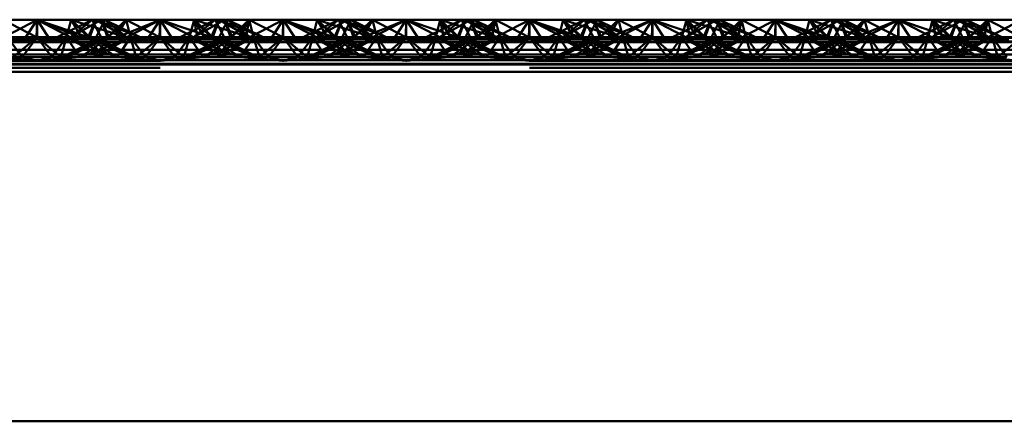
# Paper-space layout 'Layout1' of a CAD drawing. Extents: x -2 to 1033, y -36 to 596.
# Tile 142 of 256: x 372.971 to 374.971, y 411.269 to 412.085. Entities that reach past the tile are written whole.
import ezdxf

# ---------------------------------------------------------------- set-up
doc = ezdxf.new("R2010")
doc.units = 0
doc.linetypes.add('ACAD_ISO02W100', pattern=[15, 12, -3])
doc.layers.add('SS_ZEBRIKY', color=24, linetype='CONTINUOUS', lineweight=50)

psp = doc.layouts.get("Layout1")

# ---------------------------------------------------------------- linework, layer by layer
at = {"layer": 'SS_ZEBRIKY', "color": 7, "linetype": 'Continuous', "ltscale": 0.25}
for p, q in [((372.9296, 412.0448), (373.0063, 412.0848)), ((373.0063, 412.0848), (372.9374, 412.0848)), ((372.9803, 412.0448), (373.0063, 412.0848)), ((373.0324, 412.0448), (373.0063, 412.0848)), ((373.0063, 412.0848), (373.083, 412.0448)), ((373.0063, 412.0848), (373.0966, 412.0482)), ((373.0753, 412.0848), (373.0063, 412.0848)), ((373.0753, 412.0848), (373.0966, 412.0482)), ((373.0753, 412.0848), (373.1134, 412.049)), ((373.1258, 412.0848), (373.0753, 412.0848)), ((373.1258, 412.0848), (373.1134, 412.049)), ((373.1258, 412.0848), (373.1889, 412.049)), ((373.1442, 412.0848), (373.1258, 412.0848)), ((373.1442, 412.0848), (373.1889, 412.049)), ((373.2158, 412.049), (373.1442, 412.0848)), ((373.1874, 412.0848), (373.1442, 412.0848)), ((373.1874, 412.0848), (373.1728, 412.0705)), ((373.2553, 412.049), (373.1874, 412.0848)), ((373.2563, 412.0848), (373.1874, 412.0848)), ((373.2553, 412.049), (373.2563, 412.0848)), ((373.2563, 412.0848), (373.3226, 412.0619)), ((373.3253, 412.0848), (373.2563, 412.0848)), ((373.3684, 412.0848), (373.2969, 412.049)), ((373.3869, 412.0848), (373.3243, 412.049)), ((373.3243, 412.049), (373.3684, 412.0848)), ((373.3253, 412.0848), (373.3393, 412.0703)), ((373.3253, 412.0848), (373.3516, 412.0764)), ((373.3684, 412.0848), (373.3253, 412.0848)), ((373.3869, 412.0848), (373.3684, 412.0848)), ((373.3993, 412.049), (373.3869, 412.0848)), ((373.4374, 412.0848), (373.3869, 412.0848)), ((373.3993, 412.049), (373.4374, 412.0848)), ((373.4161, 412.0482), (373.4374, 412.0848)), ((373.4296, 412.0448), (373.5063, 412.0848)), ((373.4296, 412.0448), (373.4374, 412.0848)), ((373.5063, 412.0848), (373.4374, 412.0848)), ((373.5063, 412.0848), (373.4803, 412.0448)), ((373.5324, 412.0448), (373.5063, 412.0848)), ((373.5063, 412.0848), (373.583, 412.0448)), ((373.5063, 412.0848), (373.5966, 412.0482)), ((373.5753, 412.0848), (373.5063, 412.0848)), ((373.5753, 412.0848), (373.5966, 412.0482)), ((373.5753, 412.0848), (373.6134, 412.049)), ((373.6258, 412.0848), (373.5753, 412.0848)), ((373.6258, 412.0848), (373.6134, 412.049)), ((373.6258, 412.0848), (373.6889, 412.049)), ((373.6442, 412.0848), (373.6258, 412.0848)), ((373.6442, 412.0848), (373.6889, 412.049)), ((373.7158, 412.049), (373.6442, 412.0848)), ((373.6874, 412.0848), (373.6442, 412.0848)), ((373.6874, 412.0848), (373.6728, 412.0705)), ((373.7553, 412.049), (373.6874, 412.0848)), ((373.7563, 412.0848), (373.6874, 412.0848)), ((373.7553, 412.049), (373.7563, 412.0848)), ((373.7563, 412.0848), (373.8226, 412.0619)), ((373.8253, 412.0848), (373.7563, 412.0848)), ((373.8684, 412.0848), (373.7969, 412.049)), ((373.8869, 412.0848), (373.8243, 412.049)), ((373.8243, 412.049), (373.8684, 412.0848)), ((373.8253, 412.0848), (373.8393, 412.0703)), ((373.8253, 412.0848), (373.8516, 412.0764)), ((373.8684, 412.0848), (373.8253, 412.0848)), ((373.8869, 412.0848), (373.8684, 412.0848)), ((373.8993, 412.049), (373.8869, 412.0848)), ((373.9374, 412.0848), (373.8869, 412.0848)), ((373.8993, 412.049), (373.9374, 412.0848)), ((373.9161, 412.0482), (373.9374, 412.0848)), ((373.9296, 412.0448), (374.0063, 412.0848)), ((373.9374, 412.0848), (373.9296, 412.0448)), ((374.0063, 412.0848), (373.9374, 412.0848)), ((374.0063, 412.0848), (373.9803, 412.0448)), ((374.0324, 412.0448), (374.0063, 412.0848)), ((374.0063, 412.0848), (374.083, 412.0448)), ((374.0063, 412.0848), (374.0966, 412.0482)), ((374.0753, 412.0848), (374.0063, 412.0848)), ((374.0753, 412.0848), (374.0966, 412.0482)), ((374.0753, 412.0848), (374.1134, 412.049)), ((374.1258, 412.0848), (374.0753, 412.0848)), ((374.1258, 412.0848), (374.1134, 412.049)), ((374.1258, 412.0848), (374.1889, 412.049)), ((374.1442, 412.0848), (374.1258, 412.0848)), ((374.1442, 412.0848), (374.1889, 412.049)), ((374.2158, 412.049), (374.1442, 412.0848)), ((374.1874, 412.0848), (374.1442, 412.0848)), ((374.1728, 412.0705), (374.1874, 412.0848)), ((374.1874, 412.0848), (374.2553, 412.049)), ((374.2563, 412.0848), (374.1874, 412.0848)), ((374.2553, 412.049), (374.2563, 412.0848)), ((374.2563, 412.0848), (374.3226, 412.0619)), ((374.3253, 412.0848), (374.2563, 412.0848)), ((374.3684, 412.0848), (374.2969, 412.049)), ((374.3869, 412.0848), (374.3243, 412.049)), ((374.3243, 412.049), (374.3684, 412.0848)), ((374.3253, 412.0848), (374.3393, 412.0703)), ((374.3253, 412.0848), (374.3516, 412.0764)), ((374.3684, 412.0848), (374.3253, 412.0848)), ((374.3869, 412.0848), (374.3684, 412.0848)), ((374.3993, 412.049), (374.3869, 412.0848)), ((374.4374, 412.0848), (374.3869, 412.0848)), ((374.3993, 412.049), (374.4374, 412.0848)), ((374.4161, 412.0482), (374.4374, 412.0848)), ((374.4296, 412.0448), (374.5063, 412.0848)), ((374.4296, 412.0448), (374.4374, 412.0848)), ((374.5063, 412.0848), (374.4374, 412.0848)), ((374.5063, 412.0848), (374.4803, 412.0448)), ((374.5324, 412.0448), (374.5063, 412.0848)), ((374.5063, 412.0848), (374.583, 412.0448)), ((374.5063, 412.0848), (374.5966, 412.0482)), ((374.5753, 412.0848), (374.5063, 412.0848)), ((374.5753, 412.0848), (374.5966, 412.0482)), ((374.5753, 412.0848), (374.6134, 412.049)), ((374.6258, 412.0848), (374.5753, 412.0848)), ((374.6258, 412.0848), (374.6134, 412.049)), ((374.6258, 412.0848), (374.6889, 412.049)), ((374.6442, 412.0848), (374.6258, 412.0848)), ((374.6442, 412.0848), (374.6889, 412.049)), ((374.7158, 412.049), (374.6442, 412.0848)), ((374.6874, 412.0848), (374.6442, 412.0848)), ((374.6728, 412.0705), (374.6874, 412.0848)), ((374.6874, 412.0848), (374.7553, 412.049)), ((374.7563, 412.0848), (374.6874, 412.0848)), ((374.7553, 412.049), (374.7563, 412.0848)), ((374.7563, 412.0848), (374.8226, 412.0619)), ((374.8253, 412.0848), (374.7563, 412.0848)), ((374.8684, 412.0848), (374.7969, 412.049)), ((374.8869, 412.0848), (374.8243, 412.049)), ((374.8243, 412.049), (374.8684, 412.0848)), ((374.8253, 412.0848), (374.8393, 412.0703)), ((374.8253, 412.0848), (374.8516, 412.0764)), ((374.8684, 412.0848), (374.8253, 412.0848)), ((374.8869, 412.0848), (374.8684, 412.0848)), ((374.8993, 412.049), (374.8869, 412.0848)), ((374.9374, 412.0848), (374.8869, 412.0848)), ((374.8993, 412.049), (374.9374, 412.0848)), ((374.9161, 412.0482), (374.9374, 412.0848)), ((374.9296, 412.0448), (375.0063, 412.0848)), ((374.9296, 412.0448), (374.9374, 412.0848)), ((375.0063, 412.0848), (374.9374, 412.0848)), ((372.9296, 412.0448), (373.0063, 412.0395)), ((372.9296, 412.0448), (372.9803, 412.0448)), ((373.0063, 412.0395), (372.9803, 412.0448)), ((372.9803, 412.0448), (373.0324, 412.0448)), ((373.0063, 412.0395), (373.083, 412.0448)), ((373.0063, 412.0395), (373.0324, 412.0448)), ((373.0324, 412.0448), (373.083, 412.0448)), ((373.083, 412.0448), (373.0966, 412.0482)), ((373.083, 412.0448), (373.4296, 412.0448)), ((373.0966, 412.0482), (373.1134, 412.049)), ((373.0966, 412.0482), (373.4161, 412.0482)), ((373.3993, 412.049), (373.1134, 412.049)), ((373.4161, 412.0482), (373.3993, 412.049)), ((373.4161, 412.0482), (373.4296, 412.0448)), ((373.4296, 412.0448), (373.5063, 412.0395)), ((373.4296, 412.0448), (373.4803, 412.0448)), ((373.4803, 412.0448), (373.5063, 412.0395)), ((373.4803, 412.0448), (373.5324, 412.0448)), ((373.583, 412.0448), (373.5063, 412.0395)), ((373.5063, 412.0395), (373.5324, 412.0448)), ((373.5324, 412.0448), (373.583, 412.0448)), ((373.5966, 412.0482), (373.583, 412.0448)), ((373.583, 412.0448), (373.9296, 412.0448)), ((373.6134, 412.049), (373.5966, 412.0482)), ((373.5966, 412.0482), (373.9161, 412.0482)), ((373.8993, 412.049), (373.6134, 412.049)), ((373.9161, 412.0482), (373.8993, 412.049)), ((373.9161, 412.0482), (373.9296, 412.0448)), ((373.9296, 412.0448), (374.0063, 412.0395)), ((373.9296, 412.0448), (373.9803, 412.0448)), ((373.9803, 412.0448), (374.0063, 412.0395)), ((373.9803, 412.0448), (374.0324, 412.0448)), ((374.0063, 412.0395), (374.083, 412.0448)), ((374.0063, 412.0395), (374.0324, 412.0448)), ((374.0324, 412.0448), (374.083, 412.0448)), ((374.083, 412.0448), (374.0966, 412.0482)), ((374.083, 412.0448), (374.4296, 412.0448)), ((374.0966, 412.0482), (374.1134, 412.049)), ((374.0966, 412.0482), (374.4161, 412.0482)), ((374.3993, 412.049), (374.1134, 412.049)), ((374.4161, 412.0482), (374.3993, 412.049)), ((374.4161, 412.0482), (374.4296, 412.0448)), ((374.4296, 412.0448), (374.5063, 412.0395)), ((374.4296, 412.0448), (374.4803, 412.0448)), ((374.4803, 412.0448), (374.5063, 412.0395)), ((374.4803, 412.0448), (374.5324, 412.0448)), ((374.5063, 412.0395), (374.583, 412.0448)), ((374.5063, 412.0395), (374.5324, 412.0448)), ((374.5324, 412.0448), (374.583, 412.0448)), ((374.583, 412.0448), (374.5966, 412.0482)), ((374.583, 412.0448), (374.9296, 412.0448)), ((374.5966, 412.0482), (374.6134, 412.049)), ((374.5966, 412.0482), (374.9161, 412.0482)), ((374.8993, 412.049), (374.6134, 412.049)), ((374.9161, 412.0482), (374.8993, 412.049)), ((374.9161, 412.0482), (374.9296, 412.0448)), ((374.9296, 412.0448), (375.0063, 412.0395)), ((374.9296, 412.0448), (374.9803, 412.0448)), ((377.0063, 412.0395), (369.0063, 412.0395)), ((369.0063, 412.0239), (377.0063, 412.0239)), ((369.0063, 412.0029), (377.0063, 412.0029)), ((377.0063, 411.979), (369.0063, 411.979)), ((369.0063, 411.269), (377.0063, 411.269))]:
    psp.add_line(p, q, dxfattribs=at)
at = {"layer": 'SS_ZEBRIKY', "color": 3, "linetype": 'ACAD_ISO02W100', "ltscale": 0.25}
for p, q in [((372.9374, 412.0848), (373.0053, 412.049)), ((373.0063, 412.0848), (373.0053, 412.049)), ((373.1099, 412.049), (373.0063, 412.0848)), ((373.0063, 412.0848), (373.0063, 412.049)), ((373.1184, 412.0848), (373.0469, 412.049)), ((373.0663, 412.049), (373.0753, 412.0848)), ((373.1369, 412.0848), (373.0743, 412.049)), ((373.0743, 412.049), (373.1184, 412.0848)), ((373.0748, 412.049), (373.1369, 412.0848)), ((373.0748, 412.049), (373.1184, 412.0848)), ((373.1099, 412.049), (373.0753, 412.0848)), ((373.0753, 412.0848), (373.1869, 412.049)), ((373.1103, 412.049), (373.1258, 412.0848)), ((373.1184, 412.0848), (373.1313, 412.059)), ((373.1869, 412.049), (373.1258, 412.0848)), ((373.2158, 412.049), (373.1258, 412.0848)), ((373.1263, 412.049), (373.1442, 412.0848)), ((373.1493, 412.049), (373.1369, 412.0848)), ((373.1401, 412.0766), (373.1369, 412.0848)), ((373.1403, 412.077), (373.1369, 412.0848)), ((373.1524, 412.049), (373.1369, 412.0848)), ((373.1493, 412.049), (373.1874, 412.0848)), ((373.1661, 412.0482), (373.2563, 412.0848)), ((373.1661, 412.0482), (373.1874, 412.0848)), ((373.1796, 412.0448), (373.2563, 412.0848)), ((373.1963, 412.049), (373.1874, 412.0848)), ((373.1936, 412.0601), (373.1874, 412.0848)), ((373.2563, 412.0848), (373.2303, 412.0448)), ((373.2824, 412.0448), (373.2563, 412.0848)), ((373.2563, 412.0848), (373.333, 412.0448)), ((373.2563, 412.0848), (373.2563, 412.049)), ((373.3253, 412.0848), (373.3163, 412.049)), ((373.3869, 412.0848), (373.3248, 412.049)), ((373.3248, 412.049), (373.3684, 412.0848)), ((373.3253, 412.0848), (373.333, 412.0448)), ((373.3253, 412.0848), (373.3466, 412.0482)), ((373.3253, 412.0848), (373.3634, 412.049)), ((373.3758, 412.0848), (373.3603, 412.049)), ((373.3758, 412.0848), (373.3634, 412.049)), ((373.3684, 412.0848), (373.3863, 412.049)), ((373.3758, 412.0848), (373.3724, 412.077)), ((373.3758, 412.0848), (373.4369, 412.049)), ((373.3758, 412.0848), (373.4389, 412.049)), ((373.3758, 412.0848), (373.4658, 412.049)), ((373.3813, 412.059), (373.3942, 412.0848)), ((373.3869, 412.0848), (373.401, 412.049)), ((373.3869, 412.0848), (373.4024, 412.049)), ((373.4389, 412.049), (373.3942, 412.0848)), ((373.4658, 412.049), (373.3942, 412.0848)), ((373.4374, 412.0848), (373.401, 412.049)), ((373.4374, 412.0848), (373.4463, 412.049)), ((373.4374, 412.0848), (373.5053, 412.049)), ((373.5063, 412.0848), (373.5053, 412.049)), ((373.5063, 412.0848), (373.6099, 412.049)), ((373.5063, 412.049), (373.5063, 412.0848)), ((373.6184, 412.0848), (373.5469, 412.049)), ((373.5663, 412.049), (373.5753, 412.0848)), ((373.5743, 412.049), (373.6369, 412.0848)), ((373.5743, 412.049), (373.6184, 412.0848)), ((373.5748, 412.049), (373.6369, 412.0848)), ((373.5748, 412.049), (373.6184, 412.0848)), ((373.6099, 412.049), (373.5753, 412.0848)), ((373.6869, 412.049), (373.5753, 412.0848)), ((373.6103, 412.049), (373.6258, 412.0848)), ((373.6184, 412.0848), (373.6313, 412.059)), ((373.6869, 412.049), (373.6258, 412.0848)), ((373.7158, 412.049), (373.6258, 412.0848)), ((373.6263, 412.049), (373.6442, 412.0848)), ((373.6493, 412.049), (373.6369, 412.0848)), ((373.6401, 412.0766), (373.6369, 412.0848)), ((373.6524, 412.049), (373.6369, 412.0848)), ((373.6369, 412.0848), (373.6403, 412.077)), ((373.6493, 412.049), (373.6874, 412.0848)), ((373.6661, 412.0482), (373.7563, 412.0848)), ((373.6661, 412.0482), (373.6874, 412.0848)), ((373.6796, 412.0448), (373.7563, 412.0848)), ((373.6936, 412.0601), (373.6874, 412.0848)), ((373.6963, 412.049), (373.6874, 412.0848)), ((373.7563, 412.0848), (373.7303, 412.0448)), ((373.7563, 412.0848), (373.7824, 412.0448)), ((373.7563, 412.0848), (373.833, 412.0448)), ((373.7563, 412.0848), (373.7563, 412.049)), ((373.8253, 412.0848), (373.8163, 412.049)), ((373.8869, 412.0848), (373.8248, 412.049)), ((373.8248, 412.049), (373.8684, 412.0848)), ((373.8253, 412.0848), (373.833, 412.0448)), ((373.8253, 412.0848), (373.8466, 412.0482)), ((373.8253, 412.0848), (373.8634, 412.049)), ((373.8758, 412.0848), (373.8603, 412.049)), ((373.8758, 412.0848), (373.8634, 412.049)), ((373.8684, 412.0848), (373.8863, 412.049)), ((373.8758, 412.0848), (373.8724, 412.077)), ((373.8758, 412.0848), (373.9369, 412.049)), ((373.8758, 412.0848), (373.9389, 412.049)), ((373.8758, 412.0848), (373.9658, 412.049)), ((373.8813, 412.059), (373.8942, 412.0848)), ((373.8869, 412.0848), (373.901, 412.049)), ((373.8869, 412.0848), (373.9024, 412.049)), ((373.9389, 412.049), (373.8942, 412.0848)), ((373.9658, 412.049), (373.8942, 412.0848)), ((373.9374, 412.0848), (373.901, 412.049)), ((373.9374, 412.0848), (373.9463, 412.049)), ((373.9374, 412.0848), (374.0053, 412.049)), ((374.0063, 412.0848), (374.0053, 412.049)), ((374.0063, 412.0848), (374.1099, 412.049)), ((374.0063, 412.0848), (374.0063, 412.049)), ((374.1184, 412.0848), (374.0469, 412.049)), ((374.0663, 412.049), (374.0753, 412.0848)), ((374.0743, 412.049), (374.1369, 412.0848)), ((374.0743, 412.049), (374.1184, 412.0848)), ((374.0748, 412.049), (374.1369, 412.0848)), ((374.0748, 412.049), (374.1184, 412.0848)), ((374.1099, 412.049), (374.0753, 412.0848)), ((374.1869, 412.049), (374.0753, 412.0848)), ((374.1103, 412.049), (374.1258, 412.0848)), ((374.1184, 412.0848), (374.1313, 412.059)), ((374.1869, 412.049), (374.1258, 412.0848)), ((374.2158, 412.049), (374.1258, 412.0848)), ((374.1263, 412.049), (374.1442, 412.0848)), ((374.1493, 412.049), (374.1369, 412.0848)), ((374.1401, 412.0766), (374.1369, 412.0848)), ((374.1524, 412.049), (374.1369, 412.0848)), ((374.1369, 412.0848), (374.1403, 412.077)), ((374.1493, 412.049), (374.1874, 412.0848)), ((374.1661, 412.0482), (374.2563, 412.0848)), ((374.1661, 412.0482), (374.1874, 412.0848)), ((374.1796, 412.0448), (374.2563, 412.0848)), ((374.1963, 412.049), (374.1874, 412.0848)), ((374.1936, 412.0601), (374.1874, 412.0848)), ((374.2563, 412.0848), (374.2303, 412.0448)), ((374.2563, 412.0848), (374.2824, 412.0448)), ((374.2563, 412.0848), (374.333, 412.0448)), ((374.2563, 412.0848), (374.2563, 412.049)), ((374.3253, 412.0848), (374.3163, 412.049)), ((374.3869, 412.0848), (374.3248, 412.049)), ((374.3248, 412.049), (374.3684, 412.0848)), ((374.3253, 412.0848), (374.333, 412.0448)), ((374.3253, 412.0848), (374.3466, 412.0482)), ((374.3253, 412.0848), (374.3634, 412.049)), ((374.3758, 412.0848), (374.3603, 412.049)), ((374.3758, 412.0848), (374.3634, 412.049)), ((374.3684, 412.0848), (374.3863, 412.049)), ((374.3758, 412.0848), (374.3724, 412.077)), ((374.3758, 412.0848), (374.4369, 412.049)), ((374.3758, 412.0848), (374.4389, 412.049)), ((374.3758, 412.0848), (374.4658, 412.049)), ((374.3813, 412.059), (374.3942, 412.0848)), ((374.3869, 412.0848), (374.401, 412.049)), ((374.3869, 412.0848), (374.4024, 412.049)), ((374.4389, 412.049), (374.3942, 412.0848)), ((374.4658, 412.049), (374.3942, 412.0848)), ((374.4374, 412.0848), (374.401, 412.049)), ((374.4374, 412.0848), (374.4463, 412.049)), ((374.4374, 412.0848), (374.5053, 412.049)), ((374.5063, 412.0848), (374.5053, 412.049)), ((374.5063, 412.0848), (374.6099, 412.049)), ((374.5063, 412.0848), (374.5063, 412.049)), ((374.6184, 412.0848), (374.5469, 412.049)), ((374.5663, 412.049), (374.5753, 412.0848)), ((374.5743, 412.049), (374.6369, 412.0848)), ((374.5743, 412.049), (374.6184, 412.0848)), ((374.5748, 412.049), (374.6369, 412.0848)), ((374.5748, 412.049), (374.6184, 412.0848)), ((374.6099, 412.049), (374.5753, 412.0848)), ((374.6869, 412.049), (374.5753, 412.0848)), ((374.6103, 412.049), (374.6258, 412.0848)), ((374.6184, 412.0848), (374.6313, 412.059)), ((374.6869, 412.049), (374.6258, 412.0848)), ((374.7158, 412.049), (374.6258, 412.0848)), ((374.6263, 412.049), (374.6442, 412.0848)), ((374.6493, 412.049), (374.6369, 412.0848)), ((374.6401, 412.0766), (374.6369, 412.0848)), ((374.6524, 412.049), (374.6369, 412.0848)), ((374.6369, 412.0848), (374.6403, 412.077)), ((374.6493, 412.049), (374.6874, 412.0848)), ((374.6661, 412.0482), (374.7563, 412.0848)), ((374.6661, 412.0482), (374.6874, 412.0848)), ((374.6796, 412.0448), (374.7563, 412.0848)), ((374.6963, 412.049), (374.6874, 412.0848)), ((374.6936, 412.0601), (374.6874, 412.0848)), ((374.7563, 412.0848), (374.7303, 412.0448)), ((374.7563, 412.0848), (374.7824, 412.0448)), ((374.7563, 412.0848), (374.833, 412.0448)), ((374.7563, 412.0848), (374.7563, 412.049)), ((374.8253, 412.0848), (374.8163, 412.049)), ((374.8869, 412.0848), (374.8248, 412.049)), ((374.8248, 412.049), (374.8684, 412.0848)), ((374.8253, 412.0848), (374.833, 412.0448)), ((374.8253, 412.0848), (374.8466, 412.0482)), ((374.8253, 412.0848), (374.8634, 412.049)), ((374.8758, 412.0848), (374.8603, 412.049)), ((374.8758, 412.0848), (374.8634, 412.049)), ((374.8684, 412.0848), (374.8863, 412.049)), ((374.8758, 412.0848), (374.8724, 412.077)), ((374.8758, 412.0848), (374.9369, 412.049)), ((374.8758, 412.0848), (374.9389, 412.049)), ((374.8758, 412.0848), (374.9658, 412.049)), ((374.8813, 412.059), (374.8942, 412.0848)), ((374.8869, 412.0848), (374.901, 412.049)), ((374.8869, 412.0848), (374.9024, 412.049)), ((374.9389, 412.049), (374.8942, 412.0848)), ((374.9658, 412.049), (374.8942, 412.0848)), ((374.9374, 412.0848), (374.901, 412.049)), ((374.9374, 412.0848), (374.9463, 412.049)), ((374.9374, 412.0848), (375.0053, 412.049)), ((373.151, 412.049), (373.1401, 412.0766)), ((373.1524, 412.049), (373.1403, 412.077)), ((373.1728, 412.0705), (373.151, 412.049)), ((373.1963, 412.049), (373.1936, 412.0601)), ((373.3226, 412.0619), (373.3599, 412.049)), ((373.3393, 412.0703), (373.3599, 412.049)), ((373.3516, 412.0764), (373.4369, 412.049)), ((373.3724, 412.077), (373.3603, 412.049)), ((373.651, 412.049), (373.6401, 412.0766)), ((373.6403, 412.077), (373.6524, 412.049)), ((373.6728, 412.0705), (373.651, 412.049)), ((373.6963, 412.049), (373.6936, 412.0601)), ((373.8226, 412.0619), (373.8599, 412.049)), ((373.8393, 412.0703), (373.8599, 412.049)), ((373.8516, 412.0764), (373.9369, 412.049)), ((373.8724, 412.077), (373.8603, 412.049)), ((374.151, 412.049), (374.1401, 412.0766)), ((374.151, 412.049), (374.1728, 412.0705)), ((374.1963, 412.049), (374.1936, 412.0601)), ((374.3226, 412.0619), (374.3599, 412.049)), ((374.3393, 412.0703), (374.3599, 412.049)), ((374.3516, 412.0764), (374.4369, 412.049)), ((374.3724, 412.077), (374.3603, 412.049)), ((374.651, 412.049), (374.6401, 412.0766)), ((374.6403, 412.077), (374.6524, 412.049)), ((374.651, 412.049), (374.6728, 412.0705)), ((374.6963, 412.049), (374.6936, 412.0601)), ((374.8226, 412.0619), (374.8599, 412.049)), ((374.8393, 412.0703), (374.8599, 412.049)), ((374.8516, 412.0764), (374.9369, 412.049)), ((374.8724, 412.077), (374.8603, 412.049)), ((372.9161, 412.0482), (373.0966, 412.0482)), ((372.9463, 412.049), (372.9764, 412.009)), ((373.0063, 412.049), (372.9463, 412.049)), ((373.0063, 412.049), (372.9579, 412.009)), ((372.9764, 412.009), (373.0063, 412.049)), ((373.0363, 412.009), (373.0063, 412.049)), ((373.0548, 412.009), (373.0063, 412.049)), ((373.0663, 412.049), (373.0063, 412.049)), ((373.0363, 412.009), (373.0663, 412.049)), ((373.0548, 412.009), (373.0663, 412.049)), ((373.1313, 412.0465), (373.0583, 412.009)), ((373.0583, 412.009), (373.1382, 412.043)), ((373.0663, 412.049), (373.0935, 412.009)), ((373.1403, 412.009), (373.0663, 412.049)), ((373.0663, 412.049), (373.1679, 412.009)), ((373.1103, 412.049), (373.0663, 412.049)), ((373.0683, 412.009), (373.1524, 412.049)), ((373.0683, 412.009), (373.1363, 412.049)), ((373.0948, 412.009), (373.1413, 412.0413)), ((373.1403, 412.009), (373.1103, 412.049)), ((373.1103, 412.049), (373.1679, 412.009)), ((373.1944, 412.009), (373.1103, 412.049)), ((373.1103, 412.049), (373.2043, 412.009)), ((373.1134, 412.049), (373.1103, 412.049)), ((373.1224, 412.009), (373.1963, 412.049)), ((373.1224, 412.009), (373.1524, 412.049)), ((373.1944, 412.009), (373.1263, 412.049)), ((373.2043, 412.009), (373.1263, 412.049)), ((373.1313, 412.059), (373.1363, 412.049)), ((373.1363, 412.049), (373.1313, 412.0465)), ((373.1382, 412.043), (373.1524, 412.049)), ((373.1413, 412.0413), (373.1524, 412.049)), ((373.1493, 412.049), (373.1661, 412.0482)), ((373.1568, 412.0334), (373.1963, 412.049)), ((373.1661, 412.0482), (373.1796, 412.0448)), ((373.1783, 412.0224), (373.1963, 412.049)), ((373.1796, 412.0448), (373.2563, 412.0395)), ((373.2079, 412.009), (373.1963, 412.049)), ((373.1963, 412.049), (373.2264, 412.009)), ((373.2079, 412.009), (373.2563, 412.049)), ((373.2563, 412.049), (373.2264, 412.009)), ((373.2303, 412.0448), (373.2563, 412.0395)), ((373.2563, 412.049), (373.2863, 412.009)), ((373.2563, 412.049), (373.3048, 412.009)), ((373.2563, 412.0395), (373.333, 412.0448)), ((373.2563, 412.0395), (373.2824, 412.0448)), ((373.2863, 412.009), (373.3163, 412.049)), ((373.3163, 412.049), (373.3048, 412.009)), ((373.3083, 412.009), (373.4024, 412.049)), ((373.3863, 412.049), (373.3083, 412.009)), ((373.3163, 412.049), (373.3344, 412.0224)), ((373.3163, 412.049), (373.3903, 412.009)), ((373.3163, 412.049), (373.3559, 412.0334)), ((373.4024, 412.049), (373.3183, 412.009)), ((373.3863, 412.049), (373.3183, 412.009)), ((373.333, 412.0448), (373.3466, 412.0482)), ((373.3448, 412.009), (373.4463, 412.049)), ((373.3448, 412.009), (373.4024, 412.049)), ((373.3634, 412.049), (373.3466, 412.0482)), ((373.3603, 412.049), (373.3903, 412.009)), ((373.3603, 412.049), (373.3713, 412.0413)), ((373.3603, 412.049), (373.4444, 412.009)), ((373.3745, 412.043), (373.3603, 412.049)), ((373.3713, 412.0413), (373.4179, 412.009)), ((373.4463, 412.049), (373.3724, 412.009)), ((373.4024, 412.049), (373.3724, 412.009)), ((373.4543, 412.009), (373.3745, 412.043)), ((373.3763, 412.049), (373.3813, 412.059)), ((373.3763, 412.049), (373.4444, 412.009)), ((373.3813, 412.0465), (373.3763, 412.049)), ((373.4543, 412.009), (373.3813, 412.0465)), ((373.4024, 412.049), (373.3993, 412.049)), ((373.4463, 412.049), (373.4024, 412.049)), ((373.4161, 412.0482), (373.5966, 412.0482)), ((373.4192, 412.009), (373.4463, 412.049)), ((373.4463, 412.049), (373.4579, 412.009)), ((373.4463, 412.049), (373.4764, 412.009)), ((373.5063, 412.049), (373.4463, 412.049)), ((373.5063, 412.049), (373.4579, 412.009)), ((373.4764, 412.009), (373.5063, 412.049)), ((373.5363, 412.009), (373.5063, 412.049)), ((373.5548, 412.009), (373.5063, 412.049)), ((373.5663, 412.049), (373.5063, 412.049)), ((373.5363, 412.009), (373.5663, 412.049)), ((373.5548, 412.009), (373.5663, 412.049)), ((373.6524, 412.049), (373.5583, 412.009)), ((373.6313, 412.0465), (373.5583, 412.009)), ((373.5663, 412.049), (373.5935, 412.009)), ((373.6403, 412.009), (373.5663, 412.049)), ((373.5663, 412.049), (373.6679, 412.009)), ((373.6103, 412.049), (373.5663, 412.049)), ((373.5683, 412.009), (373.6524, 412.049)), ((373.5683, 412.009), (373.6363, 412.049)), ((373.5948, 412.009), (373.6413, 412.0413)), ((373.6403, 412.009), (373.6103, 412.049)), ((373.6103, 412.049), (373.6679, 412.009)), ((373.6944, 412.009), (373.6103, 412.049)), ((373.6103, 412.049), (373.7043, 412.009)), ((373.6134, 412.049), (373.6103, 412.049)), ((373.6224, 412.009), (373.6963, 412.049)), ((373.6224, 412.009), (373.6524, 412.049)), ((373.6944, 412.009), (373.6263, 412.049)), ((373.7043, 412.009), (373.6263, 412.049)), ((373.6313, 412.059), (373.6363, 412.049)), ((373.6363, 412.049), (373.6313, 412.0465)), ((373.6413, 412.0413), (373.6524, 412.049)), ((373.6493, 412.049), (373.6661, 412.0482)), ((373.6568, 412.0334), (373.6963, 412.049)), ((373.6661, 412.0482), (373.6796, 412.0448)), ((373.6783, 412.0224), (373.6963, 412.049)), ((373.6796, 412.0448), (373.7563, 412.0395)), ((373.7079, 412.009), (373.6963, 412.049)), ((373.6963, 412.049), (373.7264, 412.009)), ((373.7079, 412.009), (373.7563, 412.049)), ((373.7563, 412.049), (373.7264, 412.009)), ((373.7303, 412.0448), (373.7563, 412.0395)), ((373.7563, 412.049), (373.7863, 412.009)), ((373.7563, 412.049), (373.8048, 412.009)), ((373.7563, 412.0395), (373.833, 412.0448)), ((373.7824, 412.0448), (373.7563, 412.0395)), ((373.8163, 412.049), (373.7863, 412.009)), ((373.8163, 412.049), (373.8048, 412.009)), ((373.8083, 412.009), (373.9024, 412.049)), ((373.8863, 412.049), (373.8083, 412.009)), ((373.8163, 412.049), (373.8344, 412.0224)), ((373.8163, 412.049), (373.8903, 412.009)), ((373.8163, 412.049), (373.8559, 412.0334)), ((373.9024, 412.049), (373.8183, 412.009)), ((373.8863, 412.049), (373.8183, 412.009)), ((373.833, 412.0448), (373.8466, 412.0482)), ((373.8448, 412.009), (373.9463, 412.049)), ((373.8448, 412.009), (373.9024, 412.049)), ((373.8634, 412.049), (373.8466, 412.0482)), ((373.8603, 412.049), (373.8903, 412.009)), ((373.8603, 412.049), (373.8713, 412.0413)), ((373.8603, 412.049), (373.9444, 412.009)), ((373.9543, 412.009), (373.8603, 412.049)), ((373.8713, 412.0413), (373.9179, 412.009)), ((373.9463, 412.049), (373.8724, 412.009)), ((373.9024, 412.049), (373.8724, 412.009)), ((373.8763, 412.049), (373.8813, 412.059)), ((373.8763, 412.049), (373.9444, 412.009)), ((373.8813, 412.0465), (373.8763, 412.049)), ((373.9543, 412.009), (373.8813, 412.0465)), ((373.9024, 412.049), (373.8993, 412.049)), ((373.9463, 412.049), (373.9024, 412.049)), ((373.9161, 412.0482), (374.0966, 412.0482)), ((373.9463, 412.049), (373.9192, 412.009)), ((373.9463, 412.049), (373.9579, 412.009)), ((373.9463, 412.049), (373.9764, 412.009)), ((374.0063, 412.049), (373.9463, 412.049)), ((374.0063, 412.049), (373.9579, 412.009)), ((373.9764, 412.009), (374.0063, 412.049)), ((374.0063, 412.049), (374.0363, 412.009)), ((374.0063, 412.049), (374.0548, 412.009)), ((374.0663, 412.049), (374.0063, 412.049)), ((374.0363, 412.009), (374.0663, 412.049)), ((374.0548, 412.009), (374.0663, 412.049)), ((374.1313, 412.0465), (374.0583, 412.009)), ((374.1382, 412.043), (374.0583, 412.009)), ((374.0663, 412.049), (374.0935, 412.009)), ((374.1403, 412.009), (374.0663, 412.049)), ((374.0663, 412.049), (374.1679, 412.009)), ((374.1103, 412.049), (374.0663, 412.049)), ((374.0683, 412.009), (374.1524, 412.049)), ((374.1363, 412.049), (374.0683, 412.009)), ((374.0948, 412.009), (374.1413, 412.0413)), ((374.1403, 412.009), (374.1103, 412.049)), ((374.1103, 412.049), (374.1679, 412.009)), ((374.1944, 412.009), (374.1103, 412.049)), ((374.1103, 412.049), (374.2043, 412.009)), ((374.1134, 412.049), (374.1103, 412.049)), ((374.1224, 412.009), (374.1963, 412.049)), ((374.1224, 412.009), (374.1524, 412.049)), ((374.1944, 412.009), (374.1263, 412.049)), ((374.2043, 412.009), (374.1263, 412.049)), ((374.1313, 412.059), (374.1363, 412.049)), ((374.1363, 412.049), (374.1313, 412.0465)), ((374.1524, 412.049), (374.1382, 412.043)), ((374.1413, 412.0413), (374.1524, 412.049)), ((374.1493, 412.049), (374.1661, 412.0482)), ((374.1568, 412.0334), (374.1963, 412.049)), ((374.1661, 412.0482), (374.1796, 412.0448)), ((374.1783, 412.0224), (374.1963, 412.049)), ((374.1796, 412.0448), (374.2563, 412.0395)), ((374.2079, 412.009), (374.1963, 412.049)), ((374.1963, 412.049), (374.2264, 412.009)), ((374.2079, 412.009), (374.2563, 412.049)), ((374.2563, 412.049), (374.2264, 412.009)), ((374.2303, 412.0448), (374.2563, 412.0395)), ((374.2563, 412.049), (374.2863, 412.009)), ((374.2563, 412.049), (374.3048, 412.009)), ((374.2563, 412.0395), (374.333, 412.0448)), ((374.2824, 412.0448), (374.2563, 412.0395)), ((374.3163, 412.049), (374.2863, 412.009)), ((374.3163, 412.049), (374.3048, 412.009)), ((374.3083, 412.009), (374.4024, 412.049)), ((374.3863, 412.049), (374.3083, 412.009)), ((374.3163, 412.049), (374.3344, 412.0224)), ((374.3163, 412.049), (374.3903, 412.009)), ((374.3163, 412.049), (374.3559, 412.0334)), ((374.4024, 412.049), (374.3183, 412.009)), ((374.3863, 412.049), (374.3183, 412.009)), ((374.333, 412.0448), (374.3466, 412.0482)), ((374.3448, 412.009), (374.4463, 412.049)), ((374.3448, 412.009), (374.4024, 412.049)), ((374.3634, 412.049), (374.3466, 412.0482)), ((374.3603, 412.049), (374.3903, 412.009)), ((374.3603, 412.049), (374.3713, 412.0413)), ((374.3603, 412.049), (374.4444, 412.009)), ((374.3745, 412.043), (374.3603, 412.049)), ((374.3713, 412.0413), (374.4179, 412.009)), ((374.4463, 412.049), (374.3724, 412.009)), ((374.4024, 412.049), (374.3724, 412.009)), ((374.4543, 412.009), (374.3745, 412.043)), ((374.3763, 412.049), (374.3813, 412.059)), ((374.3763, 412.049), (374.4444, 412.009)), ((374.3813, 412.0465), (374.3763, 412.049)), ((374.4543, 412.009), (374.3813, 412.0465)), ((374.4024, 412.049), (374.3993, 412.049)), ((374.4463, 412.049), (374.4024, 412.049)), ((374.4161, 412.0482), (374.5966, 412.0482)), ((374.4463, 412.049), (374.4192, 412.009)), ((374.4463, 412.049), (374.4579, 412.009)), ((374.4463, 412.049), (374.4764, 412.009)), ((374.5063, 412.049), (374.4463, 412.049)), ((374.5063, 412.049), (374.4579, 412.009)), ((374.4764, 412.009), (374.5063, 412.049)), ((374.5063, 412.049), (374.5363, 412.009)), ((374.5063, 412.049), (374.5548, 412.009)), ((374.5663, 412.049), (374.5063, 412.049)), ((374.5363, 412.009), (374.5663, 412.049)), ((374.5548, 412.009), (374.5663, 412.049)), ((374.6524, 412.049), (374.5583, 412.009)), ((374.6313, 412.0465), (374.5583, 412.009)), ((374.5663, 412.049), (374.5935, 412.009)), ((374.6403, 412.009), (374.5663, 412.049)), ((374.5663, 412.049), (374.6679, 412.009)), ((374.6103, 412.049), (374.5663, 412.049)), ((374.5683, 412.009), (374.6524, 412.049)), ((374.6363, 412.049), (374.5683, 412.009)), ((374.5948, 412.009), (374.6413, 412.0413)), ((374.6403, 412.009), (374.6103, 412.049)), ((374.6103, 412.049), (374.6679, 412.009)), ((374.6944, 412.009), (374.6103, 412.049)), ((374.6103, 412.049), (374.7043, 412.009)), ((374.6134, 412.049), (374.6103, 412.049)), ((374.6224, 412.009), (374.6963, 412.049)), ((374.6224, 412.009), (374.6524, 412.049)), ((374.6944, 412.009), (374.6263, 412.049)), ((374.7043, 412.009), (374.6263, 412.049)), ((374.6313, 412.059), (374.6363, 412.049)), ((374.6363, 412.049), (374.6313, 412.0465)), ((374.6413, 412.0413), (374.6524, 412.049)), ((374.6661, 412.0482), (374.6493, 412.049)), ((374.6568, 412.0334), (374.6963, 412.049)), ((374.6796, 412.0448), (374.6661, 412.0482)), ((374.6783, 412.0224), (374.6963, 412.049)), ((374.7563, 412.0395), (374.6796, 412.0448)), ((374.7079, 412.009), (374.6963, 412.049)), ((374.6963, 412.049), (374.7264, 412.009)), ((374.7079, 412.009), (374.7563, 412.049)), ((374.7563, 412.049), (374.7264, 412.009)), ((374.7303, 412.0448), (374.7563, 412.0395)), ((374.7563, 412.049), (374.7863, 412.009)), ((374.7563, 412.049), (374.8048, 412.009)), ((374.7563, 412.0395), (374.833, 412.0448)), ((374.7824, 412.0448), (374.7563, 412.0395)), ((374.8163, 412.049), (374.7863, 412.009)), ((374.8163, 412.049), (374.8048, 412.009)), ((374.8083, 412.009), (374.9024, 412.049)), ((374.8863, 412.049), (374.8083, 412.009)), ((374.8163, 412.049), (374.8344, 412.0224)), ((374.8163, 412.049), (374.8903, 412.009)), ((374.8163, 412.049), (374.8559, 412.0334)), ((374.9024, 412.049), (374.8183, 412.009)), ((374.8863, 412.049), (374.8183, 412.009)), ((374.833, 412.0448), (374.8466, 412.0482)), ((374.8448, 412.009), (374.9463, 412.049)), ((374.8448, 412.009), (374.9024, 412.049)), ((374.8634, 412.049), (374.8466, 412.0482)), ((374.8603, 412.049), (374.8903, 412.009)), ((374.8603, 412.049), (374.8713, 412.0413)), ((374.8603, 412.049), (374.9444, 412.009)), ((374.8745, 412.043), (374.8603, 412.049)), ((374.8713, 412.0413), (374.9179, 412.009)), ((374.9463, 412.049), (374.8724, 412.009)), ((374.9024, 412.049), (374.8724, 412.009)), ((374.9543, 412.009), (374.8745, 412.043)), ((374.8763, 412.049), (374.8813, 412.059)), ((374.8763, 412.049), (374.9444, 412.009)), ((374.8813, 412.0465), (374.8763, 412.049)), ((374.9543, 412.009), (374.8813, 412.0465)), ((374.9024, 412.049), (374.8993, 412.049)), ((374.9463, 412.049), (374.9024, 412.049)), ((374.9161, 412.0482), (375.0966, 412.0482)), ((374.9463, 412.049), (374.9192, 412.009)), ((374.9463, 412.049), (374.9579, 412.009)), ((374.9463, 412.049), (374.9764, 412.009)), ((375.0063, 412.049), (374.9463, 412.049)), ((375.0063, 412.049), (374.9579, 412.009)), ((373.0948, 412.009), (373.1568, 412.0334)), ((373.1692, 412.009), (373.1783, 412.0224)), ((373.3344, 412.0224), (373.3435, 412.009)), ((373.3559, 412.0334), (373.4179, 412.009)), ((373.5948, 412.009), (373.6568, 412.0334)), ((373.6692, 412.009), (373.6783, 412.0224)), ((373.8344, 412.0224), (373.8435, 412.009)), ((373.8559, 412.0334), (373.9179, 412.009)), ((374.0948, 412.009), (374.1568, 412.0334)), ((374.1692, 412.009), (374.1783, 412.0224)), ((374.3344, 412.0224), (374.3435, 412.009)), ((374.3559, 412.0334), (374.4179, 412.009)), ((374.5948, 412.009), (374.6568, 412.0334)), ((374.6692, 412.009), (374.6783, 412.0224)), ((374.8344, 412.0224), (374.8435, 412.009)), ((374.8559, 412.0334), (374.9179, 412.009)), ((369.0063, 412.014), (377.0063, 412.014)), ((377.0063, 412.0014), (369.0063, 412.0014)), ((372.9192, 412.009), (373.0063, 412.0014)), ((372.9192, 412.009), (372.9764, 412.009)), ((373.0063, 412.0014), (372.9764, 412.009)), ((372.9764, 412.009), (373.0363, 412.009)), ((373.0063, 412.0014), (373.0935, 412.009)), ((373.0063, 412.0014), (373.0363, 412.009)), ((373.0363, 412.009), (373.0935, 412.009)), ((373.0935, 412.009), (373.4192, 412.009)), ((373.2563, 412.0014), (373.1692, 412.009)), ((373.2264, 412.009), (373.2563, 412.0014)), ((373.2563, 412.0014), (373.3435, 412.009)), ((373.2863, 412.009), (373.2563, 412.0014)), ((373.4192, 412.009), (373.5063, 412.0014)), ((373.4192, 412.009), (373.4764, 412.009)), ((373.4764, 412.009), (373.5063, 412.0014)), ((373.4764, 412.009), (373.5363, 412.009)), ((373.5935, 412.009), (373.5063, 412.0014)), ((373.5063, 412.0014), (373.5363, 412.009)), ((373.5363, 412.009), (373.5935, 412.009)), ((373.5935, 412.009), (373.9192, 412.009)), ((373.7563, 412.0014), (373.6692, 412.009)), ((373.7264, 412.009), (373.7563, 412.0014)), ((373.7563, 412.0014), (373.8435, 412.009)), ((373.7863, 412.009), (373.7563, 412.0014)), ((373.9192, 412.009), (374.0063, 412.0014)), ((373.9192, 412.009), (373.9764, 412.009)), ((373.9764, 412.009), (374.0063, 412.0014)), ((373.9764, 412.009), (374.0363, 412.009)), ((374.0935, 412.009), (374.0063, 412.0014)), ((374.0063, 412.0014), (374.0363, 412.009)), ((374.0363, 412.009), (374.0935, 412.009)), ((374.0935, 412.009), (374.4192, 412.009)), ((374.2563, 412.0014), (374.1692, 412.009)), ((374.2264, 412.009), (374.2563, 412.0014)), ((374.2563, 412.0014), (374.3435, 412.009)), ((374.2863, 412.009), (374.2563, 412.0014)), ((374.4192, 412.009), (374.5063, 412.0014)), ((374.4192, 412.009), (374.4764, 412.009)), ((374.4764, 412.009), (374.5063, 412.0014)), ((374.4764, 412.009), (374.5363, 412.009)), ((374.5935, 412.009), (374.5063, 412.0014)), ((374.5063, 412.0014), (374.5363, 412.009)), ((374.5363, 412.009), (374.5935, 412.009)), ((374.5935, 412.009), (374.9192, 412.009)), ((374.7563, 412.0014), (374.6692, 412.009)), ((374.7264, 412.009), (374.7563, 412.0014)), ((374.7563, 412.0014), (374.8435, 412.009)), ((374.7863, 412.009), (374.7563, 412.0014)), ((374.9192, 412.009), (375.0063, 412.0014)), ((374.9192, 412.009), (374.9764, 412.009)), ((369.0063, 411.995), (377.0063, 411.995)), ((369.0063, 411.994), (377.0063, 411.994)), ((377.0063, 411.9873), (369.0063, 411.9873))]:
    psp.add_line(p, q, dxfattribs=at)

doc.saveas('drawing.dxf')
